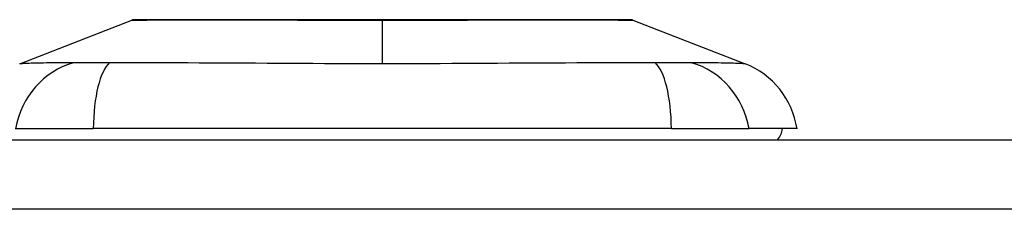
# Model space of a CAD drawing. Header units: inches. Extents: x 19 to 626, y 56 to 294.
# Tile 150 of 203: x 51.095 to 52.497, y 293.754 to 294.024. Entities that reach past the tile are written whole.
import ezdxf

# ---------------------------------------------------------------- set-up
doc = ezdxf.new("R2010")
doc.units = ezdxf.units.IN
doc.header["$MEASUREMENT"] = 0
doc.layers.add('Visible Edges(ANSI)', color=7, linetype='Continuous', lineweight=25)
doc.layers.add('Visible Tangent Edges(ANSI)', color=7, linetype='Continuous', lineweight=25)

msp = doc.modelspace()

# ---------------------------------------------------------------- linework, layer by layer
at = {"layer": 'Visible Edges(ANSI)'}
for p, q in [((51.0949, 293.9613), (51.2546, 294.0234)), ((51.9683, 294.0234), (52.128, 293.9613)), ((51.0889, 293.8689), (51.1997, 293.8689)), ((52.0232, 293.8689), (51.1997, 293.8689)), ((52.0232, 293.8689), (52.1339, 293.8689)), ((52.202, 293.8689), (52.1339, 293.8689)), ((18.8089, 293.8531), (84.4139, 293.8531))]:
    msp.add_line(p, q, dxfattribs=at)
at = {"layer": 'Visible Edges(ANSI)', "flags": 128}
msp.add_lwpolyline([(51.9666, 294.0237), (51.9661, 294.0237), (51.9648, 294.0238), (51.9627, 294.0238), (51.9597, 294.0238), (51.9559, 294.0238), (51.9513, 294.0238), (51.9458, 294.0238), (51.9396, 294.0238), (51.9325, 294.0238), (51.9246, 294.0239), (51.916, 294.0239), (51.9067, 294.0239), (51.8967, 294.0239), (51.886, 294.0239), (51.8747, 294.024), (51.8627, 294.024), (51.8501, 294.024), (51.837, 294.0239), (51.8233, 294.0239), (51.809, 294.0239), (51.7943, 294.0239), (51.7791, 294.0239), (51.7635, 294.0238), (51.7475, 294.0238), (51.7313, 294.0238), (51.7148, 294.0238), (51.698, 294.0238), (51.681, 294.0238), (51.6638, 294.0238), (51.6465, 294.0238), (51.6291, 294.0237), (51.6117, 294.0237), (51.5944, 294.0237), (51.577, 294.0238), (51.5596, 294.0238), (51.5424, 294.0238), (51.5253, 294.0238), (51.5084, 294.0238), (51.4918, 294.0238), (51.4756, 294.0238), (51.4597, 294.0238), (51.4441, 294.0239), (51.4289, 294.0239), (51.4141, 294.0239), (51.3997, 294.0239), (51.386, 294.0239), (51.3727, 294.024), (51.3601, 294.024), (51.3482, 294.024), (51.3368, 294.0239), (51.3261, 294.0239), (51.3162, 294.0239), (51.3069, 294.0239), (51.2983, 294.0239), (51.2904, 294.0238), (51.2833, 294.0238), (51.277, 294.0238), (51.2716, 294.0238), (51.2669, 294.0238), (51.2631, 294.0238), (51.2602, 294.0238), (51.258, 294.0238), (51.2568, 294.0237), (51.2563, 294.0237)], dxfattribs=at)
at = {"layer": 'Visible Edges(ANSI)'}
for centre, radius, start, end in [((51.2563, 294.0188), 0.00492, 90.2088, 111.2505), ((51.9665, 294.0188), 0.00492, 68.7495, 89.7912), ((52.0852, 293.8512), 0.1181, 8.6009, 68.7495), ((52.1429, 293.8768), 0.0394, 323.1301, 348.463)]:
    msp.add_arc(centre, radius, start, end, dxfattribs=at)
at = {"layer": 'Visible Tangent Edges(ANSI)'}
for p, q in [((51.6114, 294.0237), (51.6114, 294.0234)), ((51.6114, 293.9613), (51.6114, 294.0234)), ((84.4139, 293.7541), (18.8089, 293.7541))]:
    msp.add_line(p, q, dxfattribs=at)
at = {"layer": 'Visible Tangent Edges(ANSI)', "flags": 128}
for points in [[(51.2546, 294.0234), (51.2547, 294.0234), (51.2552, 294.0234), (51.2559, 294.0234), (51.257, 294.0234), (51.2583, 294.0234), (51.2599, 294.0234), (51.2619, 294.0235), (51.2641, 294.0235), (51.2666, 294.0235), (51.2694, 294.0235), (51.2725, 294.0235), (51.2759, 294.0235), (51.2795, 294.0236), (51.2834, 294.0236), (51.2876, 294.0236), (51.2921, 294.0236), (51.2968, 294.0236), (51.3018, 294.0237), (51.307, 294.0237), (51.3125, 294.0237), (51.3182, 294.0237), (51.3242, 294.0237), (51.3304, 294.0238), (51.3368, 294.0238)], [(51.3368, 294.0238), (51.3386, 294.0238), (51.3404, 294.0238), (51.3422, 294.0238), (51.344, 294.0238), (51.3459, 294.0238), (51.3477, 294.0238), (51.3496, 294.0238), (51.3515, 294.0238), (51.3534, 294.0238), (51.3553, 294.0238), (51.3573, 294.0238), (51.3592, 294.0238), (51.3612, 294.0238), (51.3632, 294.0238), (51.3652, 294.0238), (51.3672, 294.0238), (51.3692, 294.0238), (51.3713, 294.0238), (51.3733, 294.0238), (51.3754, 294.0238), (51.3775, 294.0238), (51.3796, 294.0238), (51.3817, 294.0238), (51.3839, 294.0238)], [(51.3839, 294.0238), (51.3919, 294.0238), (51.4001, 294.0237), (51.4085, 294.0237), (51.417, 294.0237), (51.4257, 294.0237), (51.4346, 294.0237), (51.4436, 294.0236), (51.4527, 294.0236), (51.462, 294.0236), (51.4714, 294.0236), (51.4809, 294.0236), (51.4905, 294.0235), (51.5002, 294.0235), (51.51, 294.0235), (51.5199, 294.0235), (51.5298, 294.0235), (51.5399, 294.0235), (51.55, 294.0234), (51.5602, 294.0234), (51.5705, 294.0234), (51.5807, 294.0234), (51.591, 294.0234), (51.6012, 294.0234), (51.6114, 294.0234)], [(51.6114, 294.0234), (51.6217, 294.0234), (51.632, 294.0234), (51.6422, 294.0234), (51.6525, 294.0234), (51.6627, 294.0234), (51.6729, 294.0234), (51.683, 294.0235), (51.6931, 294.0235), (51.7031, 294.0235), (51.713, 294.0235), (51.7228, 294.0235), (51.7325, 294.0235), (51.7421, 294.0236), (51.7516, 294.0236), (51.761, 294.0236), (51.7703, 294.0236), (51.7794, 294.0236), (51.7884, 294.0237), (51.7973, 294.0237), (51.806, 294.0237), (51.8145, 294.0237), (51.8228, 294.0237), (51.831, 294.0238), (51.839, 294.0238)], [(51.839, 294.0238), (51.8411, 294.0238), (51.8432, 294.0238), (51.8453, 294.0238), (51.8474, 294.0238), (51.8495, 294.0238), (51.8516, 294.0238), (51.8536, 294.0238), (51.8556, 294.0238), (51.8577, 294.0238), (51.8597, 294.0238), (51.8616, 294.0238), (51.8636, 294.0238), (51.8656, 294.0238), (51.8675, 294.0238), (51.8694, 294.0238), (51.8713, 294.0238), (51.8732, 294.0238), (51.8751, 294.0238), (51.877, 294.0238), (51.8788, 294.0238), (51.8807, 294.0238), (51.8825, 294.0238), (51.8843, 294.0238), (51.8861, 294.0238)], [(51.8861, 294.0238), (51.8925, 294.0238), (51.8987, 294.0237), (51.9046, 294.0237), (51.9104, 294.0237), (51.9158, 294.0237), (51.9211, 294.0237), (51.9261, 294.0236), (51.9308, 294.0236), (51.9353, 294.0236), (51.9395, 294.0236), (51.9434, 294.0236), (51.9471, 294.0235), (51.9504, 294.0235), (51.9535, 294.0235), (51.9563, 294.0235), (51.9588, 294.0235), (51.961, 294.0235), (51.9629, 294.0234), (51.9646, 294.0234), (51.9659, 294.0234), (51.9669, 294.0234), (51.9677, 294.0234), (51.9682, 294.0234), (51.9683, 294.0234)], [(51.1715, 293.9628), (51.1633, 293.9627), (51.1577, 293.9627), (51.1524, 293.9626), (51.1472, 293.9626), (51.1423, 293.9625), (51.1376, 293.9624), (51.1331, 293.9624), (51.1288, 293.9623), (51.1248, 293.9622), (51.121, 293.9621), (51.1175, 293.962), (51.1142, 293.9619), (51.1111, 293.9619), (51.1083, 293.9618), (51.1058, 293.9617), (51.1035, 293.9616), (51.1015, 293.9616), (51.0997, 293.9615), (51.0983, 293.9614), (51.097, 293.9614), (51.0961, 293.9614), (51.0954, 293.9613), (51.095, 293.9613), (51.0949, 293.9613)], [(51.2228, 293.9628), (51.2201, 293.9628), (51.2174, 293.9628), (51.2147, 293.9628), (51.212, 293.9627), (51.2094, 293.9627), (51.2069, 293.9627), (51.2044, 293.9627), (51.2019, 293.9627), (51.1995, 293.9627), (51.1972, 293.9627), (51.1949, 293.9627), (51.1927, 293.9627), (51.1906, 293.9627), (51.1885, 293.9627), (51.1865, 293.9627), (51.1845, 293.9627), (51.1826, 293.9627), (51.1808, 293.9627), (51.1791, 293.9627), (51.1774, 293.9627), (51.1758, 293.9628), (51.1743, 293.9628), (51.1729, 293.9628), (51.1715, 293.9628)], [(51.6114, 293.9613), (51.5949, 293.9613), (51.5784, 293.9613), (51.5619, 293.9614), (51.5454, 293.9614), (51.5289, 293.9614), (51.5125, 293.9615), (51.4961, 293.9616), (51.4797, 293.9616), (51.4634, 293.9617), (51.4471, 293.9618), (51.4309, 293.9619), (51.4147, 293.9619), (51.3985, 293.962), (51.3825, 293.9621), (51.3665, 293.9622), (51.3505, 293.9623), (51.3346, 293.9624), (51.3188, 293.9624), (51.3031, 293.9625), (51.2875, 293.9626), (51.2719, 293.9626), (51.2564, 293.9627), (51.241, 293.9627), (51.2228, 293.9628)], [(52, 293.9628), (51.9819, 293.9627), (51.9665, 293.9627), (51.951, 293.9626), (51.9355, 293.9626), (51.9198, 293.9625), (51.9041, 293.9624), (51.8882, 293.9624), (51.8723, 293.9623), (51.8564, 293.9622), (51.8403, 293.9621), (51.8242, 293.962), (51.8081, 293.9619), (51.7919, 293.9619), (51.7756, 293.9618), (51.7594, 293.9617), (51.743, 293.9616), (51.7267, 293.9616), (51.7103, 293.9615), (51.6939, 293.9614), (51.6774, 293.9614), (51.661, 293.9614), (51.6445, 293.9613), (51.628, 293.9613), (51.6114, 293.9613)], [(52.0302, 293.9627), (52.0291, 293.9627), (52.028, 293.9627), (52.0269, 293.9627), (52.0257, 293.9627), (52.0246, 293.9627), (52.0234, 293.9627), (52.0222, 293.9627), (52.021, 293.9627), (52.0198, 293.9627), (52.0186, 293.9627), (52.0173, 293.9627), (52.0161, 293.9627), (52.0148, 293.9627), (52.0135, 293.9627), (52.0122, 293.9627), (52.0109, 293.9627), (52.0096, 293.9628), (52.0083, 293.9628), (52.0069, 293.9628), (52.0056, 293.9628), (52.0042, 293.9628), (52.0028, 293.9628), (52.0014, 293.9628), (52, 293.9628)], [(52.0514, 293.9628), (52.0507, 293.9628), (52.05, 293.9628), (52.0493, 293.9628), (52.0486, 293.9628), (52.0478, 293.9628), (52.0471, 293.9628), (52.0463, 293.9628), (52.0455, 293.9627), (52.0447, 293.9627), (52.0438, 293.9627), (52.043, 293.9627), (52.0421, 293.9627), (52.0412, 293.9627), (52.0403, 293.9627), (52.0393, 293.9627), (52.0384, 293.9627), (52.0374, 293.9627), (52.0364, 293.9627), (52.0354, 293.9627), (52.0344, 293.9627), (52.0334, 293.9627), (52.0323, 293.9627), (52.0313, 293.9627), (52.0302, 293.9627)], [(52.128, 293.9613), (52.1279, 293.9613), (52.1275, 293.9613), (52.1268, 293.9614), (52.1258, 293.9614), (52.1246, 293.9614), (52.1231, 293.9615), (52.1214, 293.9616), (52.1194, 293.9616), (52.1171, 293.9617), (52.1145, 293.9618), (52.1117, 293.9619), (52.1087, 293.9619), (52.1054, 293.962), (52.1019, 293.9621), (52.0981, 293.9622), (52.094, 293.9623), (52.0898, 293.9624), (52.0853, 293.9624), (52.0806, 293.9625), (52.0757, 293.9626), (52.0705, 293.9626), (52.0652, 293.9627), (52.0596, 293.9627), (52.0514, 293.9628)]]:
    msp.add_lwpolyline(points, dxfattribs=at)
at = {"layer": 'Visible Tangent Edges(ANSI)'}
for centre, major_axis, ratio, start_param, end_param in [((51.1992, 293.8489), (0.0158, 0.117), 0.948273, 0.391156, 1.528426), ((51.2371, 293.8489), (-0.0053, 0.118), 0.314585, 0.249322, 1.386592), ((51.9857, 293.8489), (0.0053, 0.118), 0.314585, 4.896593, 6.033863), ((52.0237, 293.8489), (-0.0158, 0.117), 0.948273, 4.754759, 5.892029)]:
    msp.add_ellipse(centre, major_axis=major_axis, ratio=ratio, start_param=start_param, end_param=end_param, dxfattribs=at)

doc.saveas('drawing.dxf')
